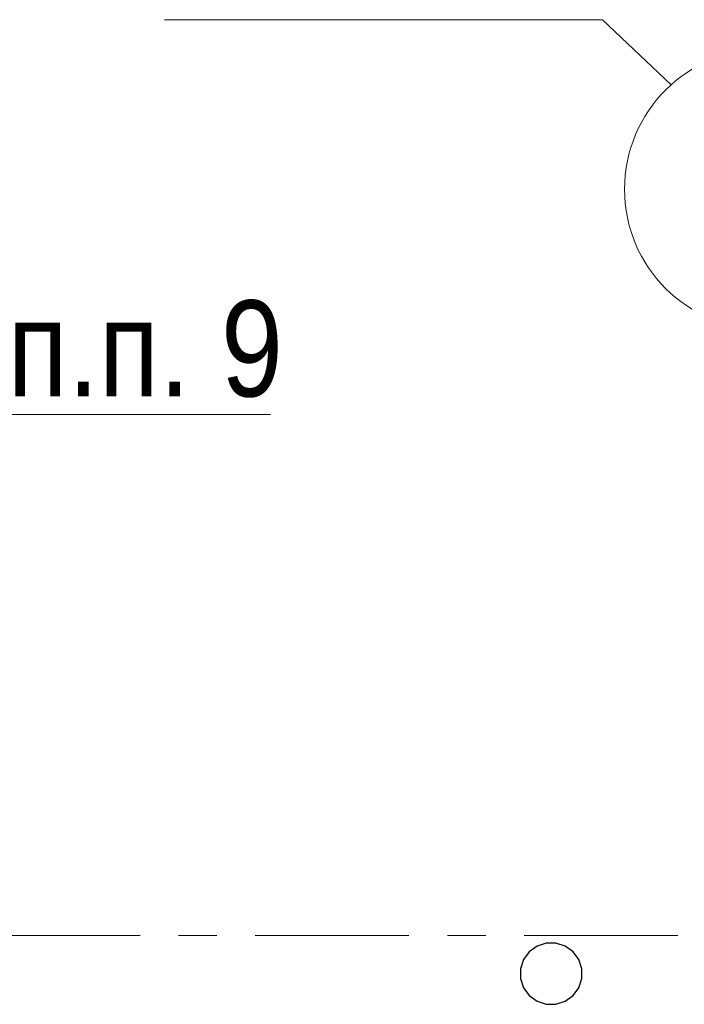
# Model space of a CAD drawing. Header units: metres. Extents: x -38 to 93, y -15 to 21.
# Tile 124 of 256: x 52.76 to 54.49, y 8.82 to 11.38. Entities that reach past the tile are written whole.
import ezdxf

# ---------------------------------------------------------------- set-up
doc = ezdxf.new("R2010")
doc.units = ezdxf.units.M
doc.linetypes.add('______11', pattern=[0.5, 0.4, -0.05, 0, -0.05])
doc.linetypes.add('______5', pattern=[1.1, 0.8, -0.1, 0.1, -0.1])
for name, color, linetype, lineweight in [('XR$1$Осевая линия (1)', 7, '______5', 13), ('XR$4$Общий слой (1)_1', 7, 'Continuous', 13), ('XR$4$Перекрытие (1)', 7, 'Continuous', 35), ('XR$4$Фундамент (1)_1', 7, 'Continuous', 35)]:
    doc.layers.add(name, color=color, linetype=linetype, lineweight=lineweight)
doc.styles.add('ARIAL', font='arial.ttf')

msp = doc.modelspace()

# ---------------------------------------------------------------- linework, layer by layer
at = {"layer": 'XR$1$Осевая линия (1)', "color": 253, "linetype": '______11', "lineweight": 13, "true_color": 0xa0a0a0, "transparency": 33554687}
msp.add_line((-2.63, 9), (62.6, 9), dxfattribs=at)
at = {"layer": 'XR$4$Общий слой (1)_1', "color": 7, "linetype": 'Continuous', "lineweight": 13, "transparency": 33554687}
for points in [[(54.4525, 11.2144), (54.2739, 11.3836), (53.1339, 11.3836)], [(52.0908, 10.1868), (52.2695, 10.3561), (53.4095, 10.3561)]]:
    msp.add_lwpolyline(points, dxfattribs=at)
msp.add_circle((54.6961, 10.9423), 0.3652, dxfattribs=at)
at = {"layer": 'XR$4$Перекрытие (1)', "color": 7, "linetype": 'Continuous', "lineweight": 25, "transparency": 33554687}
for p, q in [((54.1034, 8.9721), (54.083, 8.9573)), ((54.1274, 8.9799), (54.1034, 8.9721)), ((54.1526, 8.9799), (54.1274, 8.9799)), ((54.1766, 8.9721), (54.1526, 8.9799)), ((54.197, 8.9573), (54.1766, 8.9721)), ((54.083, 8.9573), (54.0681, 8.9369)), ((54.2119, 8.9369), (54.197, 8.9573)), ((54.0681, 8.9369), (54.0603, 8.9129)), ((54.2197, 8.9129), (54.2119, 8.9369)), ((54.0603, 8.9129), (54.0603, 8.8876)), ((54.2197, 8.8876), (54.2197, 8.9129)), ((54.0603, 8.8876), (54.0681, 8.8636)), ((54.2119, 8.8636), (54.2197, 8.8876)), ((54.0681, 8.8636), (54.083, 8.8432)), ((54.083, 8.8432), (54.1034, 8.8284)), ((54.1766, 8.8284), (54.197, 8.8432)), ((54.197, 8.8432), (54.2119, 8.8636)), ((54.1034, 8.8284), (54.1274, 8.8206)), ((54.1274, 8.8206), (54.1526, 8.8206)), ((54.1526, 8.8206), (54.1766, 8.8284))]:
    msp.add_line(p, q, dxfattribs=at)

# ---------------------------------------------------------------- texts
at = {"layer": 'XR$4$Фундамент (1)_1', "color": 7, "linetype": 'Continuous', "lineweight": 13, "transparency": 33554687, "insert": (52.3005, 10.5261), "char_height": 0.25, "width": 1.482417, "attachment_point": 4, "style": 'ARIAL'}
msp.add_mtext('\\W0.83;см.п.п. 9', dxfattribs=at)

doc.saveas('drawing.dxf')
